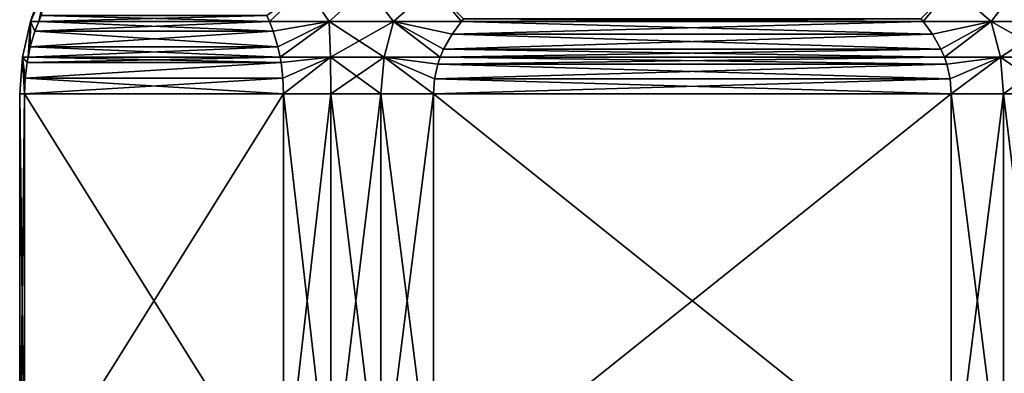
# Model space of a CAD drawing. Header units: metres. Extents: x -92 to 264, y -100 to 50.
# Tile 19 of 256: x -72.99 to -53.97, y 8.6 to 15.43. Entities that reach past the tile are written whole.
import ezdxf

# ---------------------------------------------------------------- set-up
doc = ezdxf.new("R2010")
doc.units = ezdxf.units.M
doc.layers.add('solid_21062050_01', color=7, linetype='CONTINUOUS')

msp = doc.modelspace()

# ---------------------------------------------------------------- linework, layer by layer
at = {"layer": 'solid_21062050_01'}
for points in [[(-72.477043, 16.058477, -1.411301), (-72.621536, 15.394851, -2.13886), (-72.781166, 15.395366, -0.718579)], [(-72.55661, 16.058477, 0.000031), (-72.781166, 15.395366, -0.718579), (-72.781166, 15.395366, 0.718589)], [(-72.55661, 16.058477, 0.000031), (-72.477043, 16.058477, -1.411301), (-72.781166, 15.395366, -0.718579)], [(-72.477036, 16.058477, 1.411364), (-72.781166, 15.395366, 0.718589), (-72.621536, 15.394849, 2.138858)], [(-72.477036, 16.058477, 1.411364), (-72.55661, 16.058477, 0.000031), (-72.781166, 15.395366, 0.718589)], [(-72.477043, 16.058477, -1.411301), (-72.570663, 15.510616, -2.226966), (-72.621536, 15.394851, -2.13886)], [(-72.477036, 16.058477, 1.411364), (-72.621536, 15.394849, 2.138858), (-72.570526, 15.510923, 2.227213)], [(-67.460648, 16.058477, 10.099857), (-68.214249, 15.511277, 9.772505), (-68.163071, 15.394852, 9.861141)], [(-67.460541, 16.058477, -10.099936), (-68.163063, 15.39483, -9.861155), (-68.213737, 15.510169, -9.773393)], [(-67.460648, 16.058477, 10.099857), (-68.163071, 15.394852, 9.861141), (-67.013939, 15.395366, 10.708838)], [(-67.460541, 16.058477, -10.099936), (-67.013908, 15.395366, -10.708856), (-68.163063, 15.39483, -9.861155)], [(-66.277946, 16.058477, 10.874546), (-67.460648, 16.058477, 10.099857), (-67.013939, 15.395366, 10.708838)], [(-67.460541, 16.058477, -10.099936), (-66.277885, 16.058477, -10.874583), (-67.013908, 15.395366, -10.708856)], [(-66.277946, 16.058477, 10.874546), (-67.013939, 15.395366, 10.708838), (-65.770485, 15.395366, 11.426988)], [(-66.277885, 16.058477, -10.874583), (-65.770462, 15.395366, -11.427), (-67.013908, 15.395366, -10.708856)], [(-65.015656, 16.058477, 11.511367), (-66.277946, 16.058477, 10.874546), (-65.770485, 15.395366, 11.426988)], [(-66.277885, 16.058477, -10.874583), (-65.01564, 16.058477, -11.511374), (-65.770462, 15.395366, -11.427)], [(-65.015656, 16.058477, 11.511367), (-65.770485, 15.395366, 11.426988), (-64.458397, 15.395109, 12)], [(-65.01564, 16.058477, -11.511374), (-64.458389, 15.39512, -12), (-65.770462, 15.395366, -11.427)], [(-65.015656, 16.058477, 11.511367), (-64.458397, 15.395109, 12), (-64.417252, 15.44339, 12)], [(-65.01564, 16.058477, -11.511374), (-64.417007, 15.443663, -12), (-64.458389, 15.39512, -12)], [(-55.582989, 15.443663, 12), (-55.541611, 15.39512, 12), (-54.984356, 16.058477, 11.511374)], [(-54.984344, 16.058477, -11.511367), (-55.541603, 15.395109, -12), (-55.582752, 15.44339, -12)], [(-55.541611, 15.39512, 12), (-54.229538, 15.395366, 11.427), (-54.984356, 16.058477, 11.511374)], [(-54.984344, 16.058477, -11.511367), (-54.229515, 15.395366, -11.426988), (-55.541603, 15.395109, -12)], [(-54.229538, 15.395366, 11.427), (-53.722115, 16.058477, 10.874583), (-54.984356, 16.058477, 11.511374)], [(-54.984344, 16.058477, -11.511367), (-53.722054, 16.058477, -10.874546), (-54.229515, 15.395366, -11.426988)], [(-54.229538, 15.395366, 11.427), (-52.986088, 15.395366, 10.708856), (-53.722115, 16.058477, 10.874583)], [(-53.722054, 16.058477, -10.874546), (-52.986061, 15.395366, -10.708838), (-54.229515, 15.395366, -11.426988)], [(-72.621536, 15.394849, 2.138858), (-68.163071, 15.394852, 9.861141), (-68.214249, 15.511277, 9.772505)], [(-72.570526, 15.510923, 2.227213), (-72.621536, 15.394849, 2.138858), (-68.214249, 15.511277, 9.772505)], [(-68.163063, 15.39483, -9.861155), (-72.621536, 15.394851, -2.13886), (-72.570663, 15.510616, -2.226966)], [(-68.213737, 15.510169, -9.773393), (-68.163063, 15.39483, -9.861155), (-72.570663, 15.510616, -2.226966)], [(-55.582989, 15.443663, 12), (-64.417252, 15.44339, 12), (-64.458397, 15.395109, 12)], [(-55.582989, 15.443663, 12), (-64.458397, 15.395109, 12), (-55.541611, 15.39512, 12)], [(-55.541603, 15.395109, -12), (-64.458389, 15.39512, -12), (-64.417007, 15.443663, -12)], [(-55.582752, 15.44339, -12), (-55.541603, 15.395109, -12), (-64.417007, 15.443663, -12)], [(-72.781166, 15.395366, -0.718579), (-72.826859, 14.703964, -1.783232), (-72.936325, 14.704368, -0.597992)], [(-72.781166, 15.395366, -0.718579), (-72.936325, 14.704368, -0.597992), (-72.936325, 14.704368, 0.597989)], [(-72.781166, 15.395366, 0.718589), (-72.936325, 14.704368, 0.597989), (-72.826859, 14.703962, 1.783231)], [(-72.781166, 15.395366, 0.718589), (-72.781166, 15.395366, -0.718579), (-72.936325, 14.704368, 0.597989)], [(-72.781166, 15.395366, -0.718579), (-72.783417, 14.902976, -1.858475), (-72.826859, 14.703964, -1.783232)], [(-72.781166, 15.395366, 0.718589), (-72.826859, 14.703962, 1.783231), (-72.783363, 14.903192, 1.858568)], [(-72.781166, 15.395366, -0.718579), (-72.693405, 15.20668, -2.014379), (-72.783417, 14.902976, -1.858475)], [(-72.693314, 15.206945, 2.014538), (-72.781166, 15.395366, 0.718589), (-72.783363, 14.903192, 1.858568)], [(-72.781166, 15.395366, -0.718579), (-72.621536, 15.394851, -2.13886), (-72.693405, 15.20668, -2.014379)], [(-72.693314, 15.206945, 2.014538), (-72.621536, 15.394849, 2.138858), (-72.781166, 15.395366, 0.718589)], [(-68.091064, 15.206284, -9.985863), (-72.693405, 15.20668, -2.014379), (-72.621536, 15.394851, -2.13886)], [(-72.693314, 15.206945, 2.014538), (-68.0914, 15.207244, 9.985282), (-68.163071, 15.394852, 9.861141)], [(-72.693314, 15.206945, 2.014538), (-68.163071, 15.394852, 9.861141), (-72.621536, 15.394849, 2.138858)], [(-68.091064, 15.206284, -9.985863), (-72.621536, 15.394851, -2.13886), (-68.163063, 15.39483, -9.861155)], [(-67.013939, 15.395366, 10.708838), (-68.163071, 15.394852, 9.861141), (-68.0914, 15.207244, 9.985282)], [(-68.091064, 15.206284, -9.985863), (-68.163063, 15.39483, -9.861155), (-67.013908, 15.395366, -10.708856)], [(-67.013939, 15.395366, 10.708838), (-68.0914, 15.207244, 9.985282), (-68.001305, 14.903409, 10.14134)], [(-68.091064, 15.206284, -9.985863), (-67.013908, 15.395366, -10.708856), (-68.001129, 14.902696, -10.141644)], [(-67.013939, 15.395366, 10.708838), (-68.001305, 14.903409, 10.14134), (-67.957756, 14.703979, 10.216763)], [(-67.013908, 15.395366, -10.708856), (-67.957748, 14.703945, -10.216776), (-68.001129, 14.902696, -10.141644)], [(-67.013939, 15.395366, 10.708838), (-67.957756, 14.703979, 10.216763), (-66.986038, 14.704368, 10.904187)], [(-67.013908, 15.395366, -10.708856), (-66.986038, 14.704368, -10.904189), (-67.957748, 14.703945, -10.216776)], [(-67.013939, 15.395366, 10.708838), (-66.986038, 14.704368, 10.904187), (-65.950294, 14.704368, 11.502176)], [(-65.770485, 15.395366, 11.426988), (-67.013939, 15.395366, 10.708838), (-65.950294, 14.704368, 11.502176)], [(-67.013908, 15.395366, -10.708856), (-65.770462, 15.395366, -11.427), (-66.986038, 14.704368, -10.904189)], [(-65.770462, 15.395366, -11.427), (-65.950287, 14.704368, -11.502179), (-66.986038, 14.704368, -10.904189)], [(-65.770485, 15.395366, 11.426988), (-65.950294, 14.704368, 11.502176), (-64.86908, 14.703994, 12)], [(-65.770462, 15.395366, -11.427), (-64.869064, 14.704031, -12), (-65.950287, 14.704368, -11.502179)], [(-65.770485, 15.395366, 11.426988), (-64.86908, 14.703994, 12), (-64.801735, 14.862609, 12)], [(-64.638573, 15.152815, 12), (-65.770485, 15.395366, 11.426988), (-64.801735, 14.862609, 12)], [(-64.638573, 15.152815, 12), (-64.458397, 15.395109, 12), (-65.770485, 15.395366, 11.426988)], [(-65.770462, 15.395366, -11.427), (-64.801758, 14.862561, -12), (-64.869064, 14.704031, -12)], [(-65.770462, 15.395366, -11.427), (-64.638481, 15.152942, -12), (-64.801758, 14.862561, -12)], [(-65.770462, 15.395366, -11.427), (-64.458389, 15.39512, -12), (-64.638481, 15.152942, -12)], [(-55.541611, 15.39512, 12), (-64.458397, 15.395109, 12), (-64.638573, 15.152815, 12)], [(-55.361515, 15.152942, 12), (-55.541611, 15.39512, 12), (-64.638573, 15.152815, 12)], [(-55.361431, 15.152815, -12), (-64.638481, 15.152942, -12), (-64.458389, 15.39512, -12)], [(-55.361431, 15.152815, -12), (-64.458389, 15.39512, -12), (-55.541603, 15.395109, -12)], [(-55.361515, 15.152942, 12), (-54.229538, 15.395366, 11.427), (-55.541611, 15.39512, 12)], [(-55.361431, 15.152815, -12), (-55.541603, 15.395109, -12), (-54.229515, 15.395366, -11.426988)], [(-55.198238, 14.862561, 12), (-54.229538, 15.395366, 11.427), (-55.361515, 15.152942, 12)], [(-55.361431, 15.152815, -12), (-54.229515, 15.395366, -11.426988), (-55.198265, 14.862609, -12)], [(-54.229515, 15.395366, -11.426988), (-55.13092, 14.703994, -12), (-55.198265, 14.862609, -12)], [(-55.198238, 14.862561, 12), (-55.130936, 14.704031, 12), (-54.229538, 15.395366, 11.427)], [(-55.130936, 14.704031, 12), (-54.049709, 14.704368, 11.502179), (-54.229538, 15.395366, 11.427)], [(-54.229515, 15.395366, -11.426988), (-54.049706, 14.704368, -11.502176), (-55.13092, 14.703994, -12)], [(-53.013962, 14.704368, 10.904189), (-52.986088, 15.395366, 10.708856), (-54.229538, 15.395366, 11.427)], [(-54.049709, 14.704368, 11.502179), (-53.013962, 14.704368, 10.904189), (-54.229538, 15.395366, 11.427)], [(-54.229515, 15.395366, -11.426988), (-52.986061, 15.395366, -10.708838), (-54.049706, 14.704368, -11.502176)], [(-52.986061, 15.395366, -10.708838), (-53.013958, 14.704368, -10.904187), (-54.049706, 14.704368, -11.502176)], [(-68.091064, 15.206284, -9.985863), (-72.783417, 14.902976, -1.858475), (-72.693405, 15.20668, -2.014379)], [(-68.091064, 15.206284, -9.985863), (-68.001129, 14.902696, -10.141644), (-72.783417, 14.902976, -1.858475)], [(-72.693314, 15.206945, 2.014538), (-72.783363, 14.903192, 1.858568), (-68.001305, 14.903409, 10.14134)], [(-72.693314, 15.206945, 2.014538), (-68.001305, 14.903409, 10.14134), (-68.0914, 15.207244, 9.985282)], [(-55.198265, 14.862609, -12), (-64.801758, 14.862561, -12), (-64.638481, 15.152942, -12)], [(-55.361515, 15.152942, 12), (-64.638573, 15.152815, 12), (-64.801735, 14.862609, 12)], [(-55.198238, 14.862561, 12), (-55.361515, 15.152942, 12), (-64.801735, 14.862609, 12)], [(-55.361431, 15.152815, -12), (-55.198265, 14.862609, -12), (-64.638481, 15.152942, -12)], [(-72.826859, 14.703962, 1.783231), (-67.957756, 14.703979, 10.216763), (-68.001305, 14.903409, 10.14134)], [(-72.783363, 14.903192, 1.858568), (-72.826859, 14.703962, 1.783231), (-68.001305, 14.903409, 10.14134)], [(-67.957748, 14.703945, -10.216776), (-72.826859, 14.703964, -1.783232), (-72.783417, 14.902976, -1.858475)], [(-68.001129, 14.902696, -10.141644), (-67.957748, 14.703945, -10.216776), (-72.783417, 14.902976, -1.858475)], [(-55.198238, 14.862561, 12), (-64.801735, 14.862609, 12), (-64.86908, 14.703994, 12)], [(-55.198238, 14.862561, 12), (-64.86908, 14.703994, 12), (-55.130936, 14.704031, 12)], [(-55.13092, 14.703994, -12), (-64.869064, 14.704031, -12), (-64.801758, 14.862561, -12)], [(-55.198265, 14.862609, -12), (-55.13092, 14.703994, -12), (-64.801758, 14.862561, -12)], [(-72.936325, 14.704368, 0.597989), (-72.988022, 14, 0.557995), (-72.892303, 14, 1.669873)], [(-72.936325, 14.704368, -0.597992), (-72.988022, 14, -0.557995), (-72.988022, 14, 0.557995)], [(-72.936325, 14.704368, 0.597989), (-72.936325, 14.704368, -0.597992), (-72.988022, 14, 0.557995)], [(-72.936325, 14.704368, -0.597992), (-72.892303, 14, -1.669873), (-72.988022, 14, -0.557995)], [(-72.880569, 14.299937, 1.690196), (-72.936325, 14.704368, 0.597989), (-72.892303, 14, 1.669873)], [(-72.936325, 14.704368, -0.597992), (-72.880577, 14.299849, -1.690184), (-72.892303, 14, -1.669873)], [(-72.936325, 14.704368, -0.597992), (-72.844849, 14.600555, -1.752063), (-72.880577, 14.299849, -1.690184)], [(-72.936325, 14.704368, -0.597992), (-72.826859, 14.703964, -1.783232), (-72.844849, 14.600555, -1.752063)], [(-72.844826, 14.600712, 1.752106), (-72.826859, 14.703962, 1.783231), (-72.936325, 14.704368, 0.597989)], [(-72.880569, 14.299937, 1.690196), (-72.844826, 14.600712, 1.752106), (-72.936325, 14.704368, 0.597989)], [(-67.939728, 14.600391, -10.247983), (-72.844849, 14.600555, -1.752063), (-72.826859, 14.703964, -1.783232)], [(-72.844826, 14.600712, 1.752106), (-67.939796, 14.600783, 10.247872), (-67.957756, 14.703979, 10.216763)], [(-72.844826, 14.600712, 1.752106), (-67.957756, 14.703979, 10.216763), (-72.826859, 14.703962, 1.783231)], [(-67.939728, 14.600391, -10.247983), (-72.826859, 14.703964, -1.783232), (-67.957748, 14.703945, -10.216776)], [(-66.986038, 14.704368, 10.904187), (-67.957756, 14.703979, 10.216763), (-67.939796, 14.600783, 10.247872)], [(-67.939728, 14.600391, -10.247983), (-67.957748, 14.703945, -10.216776), (-66.986038, 14.704368, -10.904189)], [(-66.986038, 14.704368, 10.904187), (-67.939796, 14.600783, 10.247872), (-67.904037, 14.299901, 10.309808)], [(-67.90403, 14.29981, -10.309821), (-67.939728, 14.600391, -10.247983), (-66.986038, 14.704368, -10.904189)], [(-66.986038, 14.704368, 10.904187), (-67.904037, 14.299901, 10.309808), (-67.892303, 14, 10.330127)], [(-67.90403, 14.29981, -10.309821), (-66.986038, 14.704368, -10.904189), (-67.892303, 14, -10.330127)], [(-66.986038, 14.704368, 10.904187), (-67.892303, 14, 10.330127), (-66.977249, 14, 10.968957)], [(-66.986038, 14.704368, -10.904189), (-66.977249, 14, -10.968957), (-67.892303, 14, -10.330127)], [(-66.986038, 14.704368, 10.904187), (-66.977249, 14, 10.968957), (-66.010773, 14, 11.526952)], [(-65.950294, 14.704368, 11.502176), (-66.986038, 14.704368, 10.904187), (-66.010773, 14, 11.526952)], [(-66.986038, 14.704368, -10.904189), (-65.950287, 14.704368, -11.502179), (-66.977249, 14, -10.968957)], [(-65.950287, 14.704368, -11.502179), (-66.010773, 14, -11.526952), (-66.977249, 14, -10.968957)], [(-65.950294, 14.704368, 11.502176), (-66.010773, 14, 11.526952), (-65, 14, 12)], [(-65.950287, 14.704368, -11.502179), (-65, 14, -12), (-66.010773, 14, -11.526952)], [(-64.97863, 14.286259, 12), (-65.950294, 14.704368, 11.502176), (-65, 14, 12)], [(-64.913521, 14.573561, 12), (-64.86908, 14.703994, 12), (-65.950294, 14.704368, 11.502176)], [(-64.97863, 14.286259, 12), (-64.913521, 14.573561, 12), (-65.950294, 14.704368, 11.502176)], [(-65.950287, 14.704368, -11.502179), (-64.978676, 14.285933, -12), (-65, 14, -12)], [(-65.950287, 14.704368, -11.502179), (-64.913589, 14.573315, -12), (-64.978676, 14.285933, -12)], [(-65.950287, 14.704368, -11.502179), (-64.869064, 14.704031, -12), (-64.913589, 14.573315, -12)], [(-55.086479, 14.573561, -12), (-64.913589, 14.573315, -12), (-64.869064, 14.704031, -12)], [(-55.130936, 14.704031, 12), (-64.86908, 14.703994, 12), (-64.913521, 14.573561, 12)], [(-55.086407, 14.573315, 12), (-55.130936, 14.704031, 12), (-64.913521, 14.573561, 12)], [(-55.086479, 14.573561, -12), (-64.869064, 14.704031, -12), (-55.13092, 14.703994, -12)], [(-55.086407, 14.573315, 12), (-54.049709, 14.704368, 11.502179), (-55.130936, 14.704031, 12)], [(-55.086479, 14.573561, -12), (-55.13092, 14.703994, -12), (-54.049706, 14.704368, -11.502176)], [(-55.02137, 14.286259, -12), (-55.086479, 14.573561, -12), (-54.049706, 14.704368, -11.502176)], [(-55.021324, 14.285933, 12), (-54.049709, 14.704368, 11.502179), (-55.086407, 14.573315, 12)], [(-55.02137, 14.286259, -12), (-54.049706, 14.704368, -11.502176), (-55, 14, -12)], [(-55.021324, 14.285933, 12), (-55, 14, 12), (-54.049709, 14.704368, 11.502179)], [(-55, 14, 12), (-53.989227, 14, 11.526952), (-54.049709, 14.704368, 11.502179)], [(-54.049706, 14.704368, -11.502176), (-53.989227, 14, -11.526952), (-55, 14, -12)], [(-53.022751, 14, 10.968957), (-53.013962, 14.704368, 10.904189), (-54.049709, 14.704368, 11.502179)], [(-53.989227, 14, 11.526952), (-53.022751, 14, 10.968957), (-54.049709, 14.704368, 11.502179)], [(-54.049706, 14.704368, -11.502176), (-53.013958, 14.704368, -10.904187), (-53.989227, 14, -11.526952)], [(-53.013958, 14.704368, -10.904187), (-53.022751, 14, -10.968957), (-53.989227, 14, -11.526952)], [(-67.939728, 14.600391, -10.247983), (-72.880577, 14.299849, -1.690184), (-72.844849, 14.600555, -1.752063)], [(-67.90403, 14.29981, -10.309821), (-72.880577, 14.299849, -1.690184), (-67.939728, 14.600391, -10.247983)], [(-72.880569, 14.299937, 1.690196), (-67.904037, 14.299901, 10.309808), (-67.939796, 14.600783, 10.247872)], [(-72.880569, 14.299937, 1.690196), (-67.939796, 14.600783, 10.247872), (-72.844826, 14.600712, 1.752106)], [(-55.02137, 14.286259, -12), (-64.978676, 14.285933, -12), (-64.913589, 14.573315, -12)], [(-55.086407, 14.573315, 12), (-64.913521, 14.573561, 12), (-64.97863, 14.286259, 12)], [(-55.021324, 14.285933, 12), (-55.086407, 14.573315, 12), (-64.97863, 14.286259, 12)], [(-55.02137, 14.286259, -12), (-64.913589, 14.573315, -12), (-55.086479, 14.573561, -12)], [(-72.880569, 14.299937, 1.690196), (-72.892303, 14, 1.669873), (-67.904037, 14.299901, 10.309808)], [(-72.892303, 14, 1.669873), (-67.892303, 14, 10.330127), (-67.904037, 14.299901, 10.309808)], [(-67.892303, 14, -10.330127), (-72.892303, 14, -1.669873), (-72.880577, 14.299849, -1.690184)], [(-67.90403, 14.29981, -10.309821), (-67.892303, 14, -10.330127), (-72.880577, 14.299849, -1.690184)], [(-55.021324, 14.285933, 12), (-64.97863, 14.286259, 12), (-65, 14, 12)], [(-55.021324, 14.285933, 12), (-65, 14, 12), (-55, 14, 12)], [(-55, 14, -12), (-65, 14, -12), (-64.978676, 14.285933, -12)], [(-55.02137, 14.286259, -12), (-55, 14, -12), (-64.978676, 14.285933, -12)], [(-72.892303, 6, 1.669873), (-72.892303, 14, 1.669873), (-72.988022, 14, 0.557995)], [(-72.988022, 6, 0.557995), (-72.988022, 14, 0.557995), (-72.988022, 14, -0.557995)], [(-72.892303, 6, 1.669873), (-72.988022, 14, 0.557995), (-72.988022, 6, 0.557995)], [(-72.988022, 6, -0.557995), (-72.988022, 14, -0.557995), (-72.892303, 14, -1.669873)], [(-72.988022, 6, 0.557995), (-72.988022, 14, -0.557995), (-72.988022, 6, -0.557995)], [(-72.988022, 6, -0.557995), (-72.892303, 14, -1.669873), (-72.892303, 6, -1.669873)], [(-72.892303, 6, 1.669873), (-67.892303, 14, 10.330127), (-72.892303, 14, 1.669873)], [(-72.892303, 6, 1.669873), (-67.892303, 6, 10.330127), (-67.892303, 14, 10.330127)], [(-67.892303, 6, -10.330127), (-72.892303, 14, -1.669873), (-67.892303, 14, -10.330127)], [(-72.892303, 6, -1.669873), (-72.892303, 14, -1.669873), (-67.892303, 6, -10.330127)], [(-66.977249, 6, 10.968957), (-66.977249, 14, 10.968957), (-67.892303, 14, 10.330127)], [(-66.977249, 6, 10.968957), (-67.892303, 14, 10.330127), (-67.892303, 6, 10.330127)], [(-67.892303, 6, -10.330127), (-67.892303, 14, -10.330127), (-66.977249, 14, -10.968957)], [(-66.977249, 6, -10.968957), (-67.892303, 6, -10.330127), (-66.977249, 14, -10.968957)], [(-66.010773, 6, 11.526952), (-66.010773, 14, 11.526952), (-66.977249, 14, 10.968957)], [(-66.010773, 6, 11.526952), (-66.977249, 14, 10.968957), (-66.977249, 6, 10.968957)], [(-66.977249, 6, -10.968957), (-66.977249, 14, -10.968957), (-66.010773, 14, -11.526952)], [(-66.010773, 6, -11.526952), (-66.977249, 6, -10.968957), (-66.010773, 14, -11.526952)], [(-65, 6, 12), (-65, 14, 12), (-66.010773, 14, 11.526952)], [(-65, 6, 12), (-66.010773, 14, 11.526952), (-66.010773, 6, 11.526952)], [(-66.010773, 6, -11.526952), (-66.010773, 14, -11.526952), (-65, 14, -12)], [(-65, 6, -12), (-66.010773, 6, -11.526952), (-65, 14, -12)], [(-55, 14, 12), (-65, 14, 12), (-65, 6, 12)], [(-55, 6, -12), (-65, 6, -12), (-65, 14, -12)], [(-55, 6, -12), (-65, 14, -12), (-55, 14, -12)], [(-55, 6, 12), (-55, 14, 12), (-65, 6, 12)], [(-53.989227, 6, 11.526952), (-53.989227, 14, 11.526952), (-55, 14, 12)], [(-53.989227, 6, 11.526952), (-55, 14, 12), (-55, 6, 12)], [(-55, 6, -12), (-55, 14, -12), (-53.989227, 14, -11.526952)], [(-55, 6, -12), (-53.989227, 14, -11.526952), (-53.989227, 6, -11.526952)], [(-53.022751, 6, 10.968957), (-53.022751, 14, 10.968957), (-53.989227, 14, 11.526952)], [(-53.989227, 6, 11.526952), (-53.022751, 6, 10.968957), (-53.989227, 14, 11.526952)], [(-53.989227, 6, -11.526952), (-53.989227, 14, -11.526952), (-53.022751, 14, -10.968957)], [(-53.989227, 6, -11.526952), (-53.022751, 14, -10.968957), (-53.022751, 6, -10.968957)]]:
    msp.add_3dface(points, dxfattribs=at)

doc.saveas('drawing.dxf')
